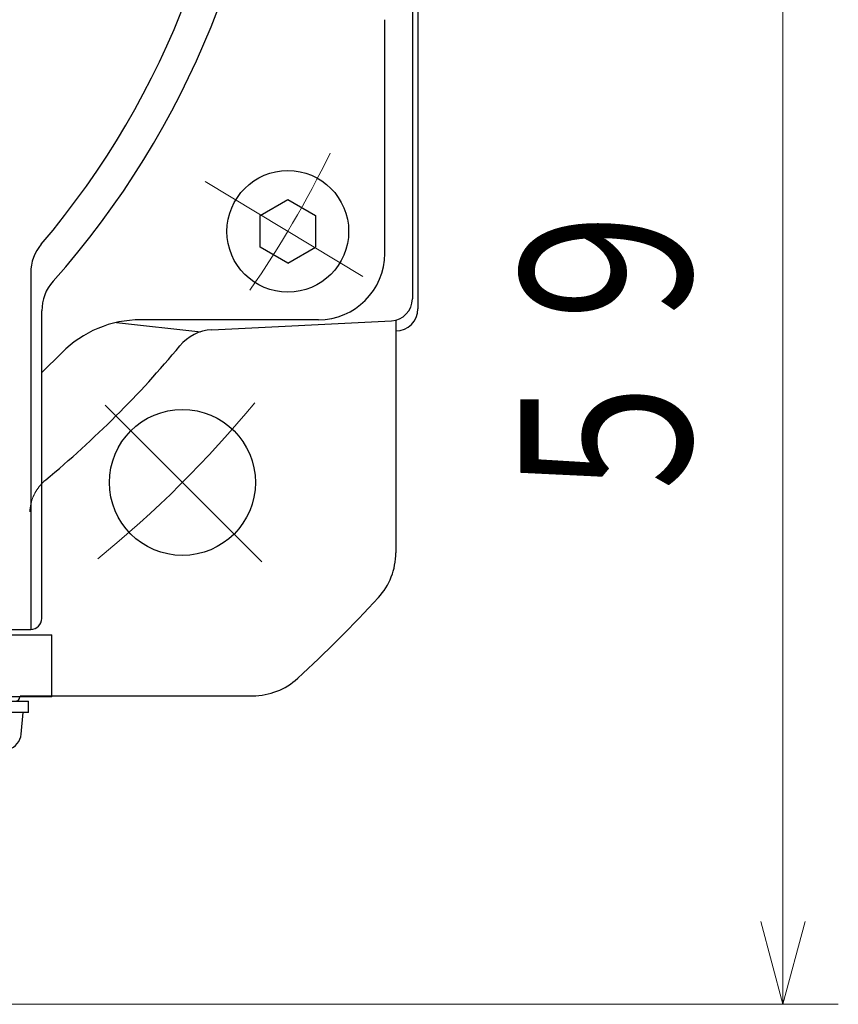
# Model space of a CAD drawing. Header units: millimetres. Extents: x 0 to 1071, y 0 to 742.
# Tile 48 of 130: x 228 to 265, y 466 to 511. Entities that reach past the tile are written whole.
import ezdxf

# ---------------------------------------------------------------- set-up
doc = ezdxf.new("R2010")
doc.units = ezdxf.units.MM
doc.header["$LTSCALE"] = 0.454724
doc.linetypes.add('CENTER', pattern=[50.8, 31.75, -6.35, 6.35, -6.35])
doc.linetypes.add('DOTSX', pattern=[6.35, 3.175, -3.175])
doc.layers.add('NoLayerName_001', color=7, linetype='Continuous')
doc.layers.add('NoLayerName_002', color=7, linetype='Continuous')
doc.styles.get("Standard").update_dxf_attribs({"font": 'txt', "bigfont": 'extfont2'})
doc.dimstyles.get("Standard").update_dxf_attribs({"dimtxt": 2.5, "dimasz": 2.5, "dimexe": 1, "dimexo": 1, "dimtad": 1, "dimdec": 3, "dimzin": 0, "dimdsep": 46, "dimtxsty": 'Standard', "dimcen": 2.5, "dimadec": 3, "dimazin": 0, "dimtfac": 0.75, "dimtdec": 3, "dimtmove": 0, "dimatfit": 3, "dimfxl": 1, "dimarcsym": 0})

# ---------------------------------------------------------------- blocks, each defined once
blk = doc.blocks.new('_OPEN30')
at = {"color": 0, "linetype": 'ByBlock', "lineweight": -2}
for p, q in [((-1, 0.267949), (0, 0)), ((0, 0), (-1, -0.267949)), ((0, 0), (-1, 0))]:
    blk.add_line(p, q, dxfattribs=at)
blk = doc.blocks.new('*D130')
at = {"layer": 'Defpoints', "color": 0}
for p in [(250.985, 525), (262.5, 525), (220.65, 466.05)]:
    blk.add_point(p, dxfattribs=at)
at = {"layer": 'NoLayerName_002', "color": 0, "linetype": 'Continuous', "lineweight": 13}
for p, q in [((253.485, 525), (265, 525)), ((262.5, 469.8), (262.5, 521.25)), ((223.15, 466.05), (265, 466.05))]:
    blk.add_line(p, q, dxfattribs=at)
at = {"layer": 'NoLayerName_002', "color": 0, "lineweight": 13, "xscale": 3.75, "yscale": 3.75, "zscale": 3.75}
for p, rotation in [((262.5, 525), 90), ((262.5, 466.05), 270)]:
    blk.add_blockref('_OPEN30', p, dxfattribs=dict(at, rotation=rotation))
at = {"layer": 'NoLayerName_002', "color": 0, "lineweight": 13, "insert": (254.816, 495.525), "char_height": 8.75, "attachment_point": 5, "rotation": 90}
blk.add_mtext('\\W0.8000;５９', dxfattribs=at)

msp = doc.modelspace()

# ---------------------------------------------------------------- linework, layer by layer
at = {"layer": 'NoLayerName_001', "color": 7, "linetype": 'Continuous', "lineweight": 25}
for p, q in [((246, 552.5), (246, 497.5)), ((245.75, 542), (245.75, 497.951066)), ((244.5, 500.000007), (244.5, 510.568307)), ((238.868356, 501.72002), (240.118356, 502.441708)), ((240.118356, 502.441708), (241.368356, 501.72002)), ((238.868356, 500.276645), (238.868356, 501.72002)), ((241.368356, 501.72002), (241.368356, 500.276645)), ((240.118356, 499.554957), (238.868356, 500.276645)), ((240.118356, 499.554957), (241.368356, 500.276645)), ((228.5, 499.120471), (228.5, 483)), ((229, 483.5), (229, 497.409241)), ((232.378697, 496.880261), (236.182163, 496.456091)), ((241.5, 497.000007), (233.466408, 497.000007)), ((236.678665, 496.544683), (244.80013, 496.952323)), ((245, 496.952323), (245, 486.464302)), ((229.906152, 495.510645), (229, 494.619085)), ((202.5, 483), (228.5, 483)), ((204.499535, 483), (228.5, 483)), ((228.01718, 480), (238.535698, 480)), ((222.4, 479.75), (228.4, 479.75)), ((228.4, 479.25), (228.4, 479.75)), ((228.4, 479.25), (222.4, 479.25)), ((228.064095, 478.268102), (228.15, 479.25))]:
    msp.add_line(p, q, dxfattribs=at)
at = {"layer": 'NoLayerName_001', "color": 4, "linetype": 'CENTER', "lineweight": 13}
for p, q in [((236.377791, 503.245891), (243.514235, 498.957882)), ((238.946582, 486.053418), (231.864762, 493.135238))]:
    msp.add_line(p, q, dxfattribs=at)
at = {"layer": 'NoLayerName_001', "color": 60, "linetype": 'Continuous', "lineweight": 25}
for p, q in [((203, 482.75), (229.449611, 482.75)), ((229.449611, 479.95), (229.449611, 482.75)), ((229.449611, 479.95), (216.874264, 479.95))]:
    msp.add_line(p, q, dxfattribs=at)
at = {"layer": 'NoLayerName_001', "color": 7, "linetype": 'Continuous', "lineweight": 25}
for centre, radius in [((240.118356, 500.998333), 2.75), ((235.355339, 489.644661), 3.3)]:
    msp.add_circle(centre, radius, dxfattribs=at)
for centre, radius, start, end in [((200, 525), 39.5, 318.3301343, 270), ((200, 525), 38, 319.6850908, 270.7162159), ((230.5, 499.120471), 2, 139.6850908, 180), ((241.5, 500.000007), 3, 270, 0), ((231, 497.409241), 2, 138.3301343, 180), ((244.75, 497.951066), 1, 272.8734325, 0), ((245, 497.5), 1, 270, 0), ((233.466408, 492.000007), 5, 90, 135.4020553), ((236.778925, 494.547198), 2, 92.8734325, 140.3753797), ((200, 525), 45.75, 309.6246203, 320.3753797), ((230.452802, 488.221075), 2, 129.6246203, 136.5855376), ((242, 486.464302), 3, 317.4631016, 0), ((200, 525), 60, 312.53689836, 317.46310164), ((228.5, 483.5), 0.5, 270, 0), ((238.535698, 483), 3, 270, 312.5368984), ((227.26714, 478.337827), 0.8, 287.5267782, 355)]:
    msp.add_arc(centre, radius, start, end, dxfattribs=at)
at = {"layer": 'NoLayerName_001', "color": 4, "linetype": 'CENTER', "lineweight": 13}
for radius, start, end in [(46.75, 325.2287653, 334.0308933), (50, 309.098581, 320.580211)]:
    msp.add_arc((200, 525), radius, start, end, dxfattribs=at)
at = {"layer": 'NoLayerName_001', "color": 7, "linetype": 'DOTSX', "lineweight": 13}
msp.add_arc((230.452802, 488.221075), 2, 136.5855376, 177.1265675, dxfattribs=at)
at = {"layer": 'NoLayerName_001', "color": 60, "linetype": 'Continuous', "lineweight": 25}
msp.add_arc((227.8, 479.95), 0.2, 270, 0, dxfattribs=at)

# ---------------------------------------------------------------- dimensions: what is measured, and where the dimension line sits
at = {"layer": 'NoLayerName_002', "color": 3, "linetype": 'Continuous', "lineweight": 13}
dim = msp.add_linear_dim(base=(262.5, 525), p1=(220.649999, 466.05), p2=(250.985309, 525), angle=90, text='\\W0.8000;５９', dimstyle='Standard', override={"dimtxt": 8.75, "dimasz": 3.75, "dimexe": 2.5, "dimexo": 2.5, "dimgap": 2.5, "dimzin": 8, "dimblk": 'OPEN30', "dimclrd": 0, "dimclre": 0, "dimclrt": 0, "dimtp": 0, "dimtm": 0, "dimlwd": 13, "dimlwe": 13}, dxfattribs=at)
dim.commit()
dim.dimension.update_dxf_attribs({"geometry": '*D130', "text_midpoint": (262.5, 495.525), "dimtype": 160})

doc.saveas('drawing.dxf')
